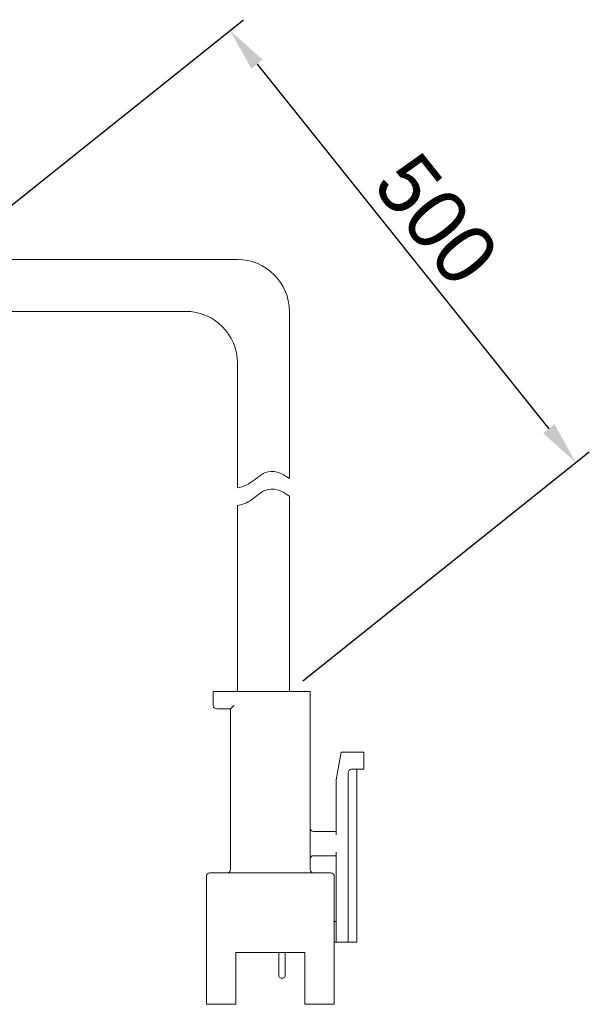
# Model space of a CAD drawing. Header units: inches. Extents: x -2759 to -2587, y -671 to -497.
# Tile 10 of 10: x -2655 to -2622, y -559 to -502. Entities that reach past the tile are written whole.
import ezdxf

# ---------------------------------------------------------------- set-up
doc = ezdxf.new("R2010")
doc.units = ezdxf.units.IN
doc.header["$LTSCALE"] = 3
doc.header["$MEASUREMENT"] = 0
doc.header["$PDSIZE"] = -5
doc.layers.get('Defpoints').update_dxf_attribs({"lineweight": 18})
doc.layers.add('标注', color=3, linetype='Continuous', lineweight=25)
doc.layers.add('细实线层', color=7, linetype='Continuous', lineweight=18)
doc.styles.get("Standard").update_dxf_attribs({"font": '兰亭黑 GBK.TTF'})
doc.dimstyles.new('CST Standard', dxfattribs={"dimtxt": 3.5, "dimasz": 2.5, "dimexe": 1, "dimexo": 1, "dimgap": 0.6, "dimtad": 1, "dimtoh": 1, "dimdsep": 46, "dimtxsty": 'Standard', "dimcen": -2.5, "dimdle": 5, "dimclrd": 8, "dimclre": 8, "dimadec": 1, "dimazin": 2, "dimtfac": 1, "dimtofl": 0, "dimtmove": 0, "dimatfit": 0, "dimfxl": 1, "dimtolj": 1, "dimarcsym": 0})

# ---------------------------------------------------------------- blocks, each defined once
blk = doc.blocks.new('*D95')
at = {"layer": 'Defpoints', "color": 0}
for p in [(-2659.63, -516.14), (-2623.06, -527.884), (-2639.63, -541.14)]:
    blk.add_point(p, dxfattribs=at)
at = {"layer": '标注', "color": 8, "linetype": 'Continuous', "lineweight": -2, "ltscale": 3}
for p, q in [((-2658.849, -515.515), (-2642.279, -502.259)), ((-2641.498, -504.836), (-2624.622, -525.932)), ((-2638.849, -540.515), (-2622.279, -527.259))]:
    blk.add_line(p, q, dxfattribs=at)
at = {"layer": '标注', "color": 8}
for points in [[(-2641.173, -504.576), (-2641.824, -505.097), (-2643.06, -502.884)], [(-2624.947, -526.192), (-2624.296, -525.672), (-2623.06, -527.884)]]:
    blk.add_solid(points, dxfattribs=at)
at = {"layer": '标注', "color": 0, "ltscale": 3, "insert": (-2631.118, -513.83), "char_height": 3.5, "attachment_point": 5, "rotation": 308.6598}
blk.add_mtext('\\A1;500', dxfattribs=at)

msp = doc.modelspace()

# ---------------------------------------------------------------- linework, layer by layer
at = {"layer": '细实线层', "color": 0, "ltscale": 3}
for p, q in [((-2642.63, -516.14), (-2659.63, -516.14)), ((-2645.63, -519.14), (-2659.63, -519.14)), ((-2639.63, -519.14), (-2639.63, -528.806)), ((-2642.63, -522.14), (-2642.63, -529.353)), ((-2639.63, -529.832), (-2639.63, -541.14)), ((-2642.63, -530.379), (-2642.63, -541.14)), ((-2644.03, -541.94), (-2644.03, -541.14)), ((-2644.03, -541.14), (-2638.43, -541.14)), ((-2638.43, -551.44), (-2638.43, -541.14)), ((-2643.83, -542.14), (-2643.03, -542.14)), ((-2643.03, -551.44), (-2643.03, -542.14)), ((-2636.63, -544.64), (-2636.93, -546.24)), ((-2635.33, -544.64), (-2636.63, -544.64)), ((-2635.33, -545.64), (-2635.33, -544.64)), ((-2636.23, -555.64), (-2636.23, -545.84)), ((-2636.03, -545.64), (-2635.33, -545.64)), ((-2635.73, -555.64), (-2635.73, -545.64)), ((-2636.93, -546.24), (-2636.93, -549.44)), ((-2636.93, -549.24), (-2638.23, -549.24)), ((-2638.23, -550.64), (-2636.93, -550.64)), ((-2636.93, -550.44), (-2636.93, -555.64)), ((-2644.43, -559.24), (-2644.43, -551.84)), ((-2644.23, -551.64), (-2637.23, -551.64)), ((-2637.03, -559.24), (-2637.03, -551.84)), ((-2636.93, -554.44), (-2637.03, -554.44)), ((-2637.03, -555.64), (-2635.73, -555.64)), ((-2638.73, -556.24), (-2642.73, -556.24)), ((-2642.73, -559.24), (-2642.73, -556.24)), ((-2640.23, -556.24), (-2640.23, -557.62)), ((-2639.88, -556.24), (-2639.88, -557.62)), ((-2638.73, -559.24), (-2638.73, -556.24)), ((-2639.98, -557.72), (-2640.13, -557.72)), ((-2642.73, -559.24), (-2644.43, -559.24)), ((-2637.03, -559.24), (-2638.73, -559.24))]:
    msp.add_line(p, q, dxfattribs=at)
for centre, radius, start, end in [((-2642.63, -519.14), 3, 0, 90), ((-2645.63, -522.14), 3, 0, 90), ((-2643.83, -541.94), 0.2, 180, 270), ((-2636.03, -545.84), 0.2, 90, 180), ((-2638.23, -549.04), 0.2, 180, 270), ((-2638.23, -550.84), 0.2, 90, 180), ((-2643.23, -551.44), 0.2, 270, 0), ((-2638.23, -551.44), 0.2, 180, 270), ((-2644.23, -551.84), 0.2, 90, 180), ((-2637.23, -551.84), 0.2, 0, 90), ((-2640.13, -557.62), 0.1, 180, 270), ((-2639.98, -557.62), 0.1, 270, 0)]:
    msp.add_arc(centre, radius, start, end, dxfattribs=at)
for points, knots in [([(-2642.63, -529.353), (-2642.391, -529.316), (-2641.842, -529.117), (-2640.898, -528.163), (-2640.109, -528.464), (-2639.63, -528.806)], [0, 0, 0, 0, 408.6356, 962.744633, 1775.664577, 1775.664577, 1775.664577, 1775.664577]), ([(-2642.63, -530.379), (-2642.391, -530.342), (-2641.842, -530.143), (-2640.898, -529.189), (-2640.109, -529.49), (-2639.63, -529.832)], [0, 0, 0, 0, 407.370903, 959.765008, 1770.169023, 1770.169023, 1770.169023, 1770.169023]), ([(-2643.03, -542.14), (-2643.027, -542.137), (-2643.018, -542.128), (-2642.999, -542.109), (-2642.972, -542.082), (-2642.939, -542.05), (-2642.904, -542.014), (-2642.867, -541.977), (-2642.842, -541.952), (-2642.83, -541.94)], [0, 0, 0, 0, 144.138886, 510.726923, 1020.375236, 1621.47714, 2278.006552, 2959.737828, 3636.661958, 3636.661958, 3636.661958, 3636.661958])]:
    msp.add_open_spline(points, degree=3, knots=knots, dxfattribs=at)

# ---------------------------------------------------------------- dimensions: what is measured, and where the dimension line sits
at = {"layer": '标注', "color": 0, "ltscale": 3}
dim = msp.add_linear_dim(base=(-2623.06, -527.884), p1=(-2659.63, -516.14), p2=(-2639.63, -541.14), angle=308.6598, text='500', dimstyle='CST Standard', override={"dimsah": 1, "dimtzin": 0}, dxfattribs=at)
dim.commit()
dim.dimension.update_dxf_attribs({"geometry": '*D95', "text_midpoint": (-2631.118, -513.83)})

doc.saveas('drawing.dxf')
